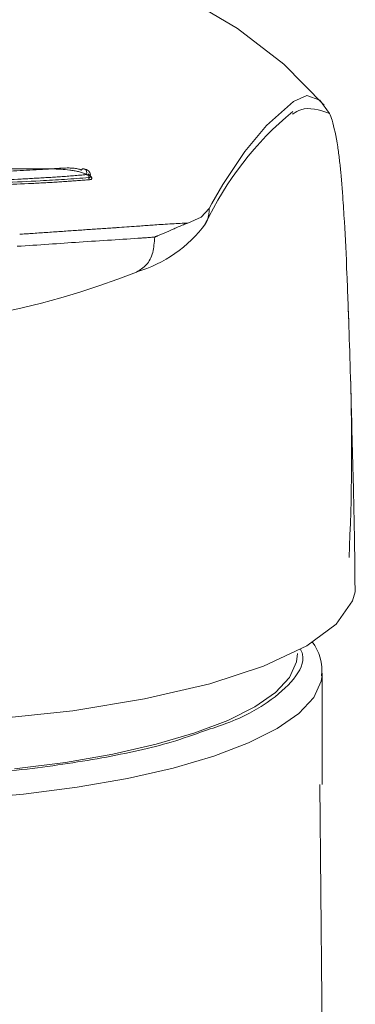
# Model space of a CAD drawing. Header units: millimetres. Extents: x 220.465 to 220.728, y 142.8 to 143.061.
# Tile 3 of 5: x 220.501 to 220.518, y 142.85 to 142.9. Entities that reach past the tile are written whole.
import ezdxf

# ---------------------------------------------------------------- set-up
doc = ezdxf.new("R2010")
doc.units = ezdxf.units.MM
doc.layers.add('SANINDUSA', color=3, linetype='Continuous')

msp = doc.modelspace()

# ---------------------------------------------------------------- linework, layer by layer
at = {"layer": 'SANINDUSA', "linetype": 'Continuous', "lineweight": 15}
for p, q in [((220.5046372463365, 142.8922887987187), (220.5046372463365, 142.8923755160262)), ((220.5178364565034, 142.8851140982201), (220.5178090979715, 142.8858996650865)), ((220.518176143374, 142.8713795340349), (220.5181616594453, 142.8712454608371)), ((220.5164854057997, 142.8670143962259), (220.5164878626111, 142.8671090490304)), ((220.5164878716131, 142.8614548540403), (220.5164878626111, 142.8671090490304))]:
    msp.add_line(p, q, dxfattribs=at)
at = {"layer": 'SANINDUSA', "linetype": 'Continuous', "lineweight": 15, "flags": 128}
for points in [[(220.5165954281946, 142.8959718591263), (220.5145481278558, 142.8980500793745), (220.5121975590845, 142.899862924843), (220.5096327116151, 142.9013855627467), (220.5056341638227, 142.9031233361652), (220.5017882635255, 142.9042669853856), (220.4983755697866, 142.9049373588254), (220.4955450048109, 142.9052724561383), (220.4903315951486, 142.9053760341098), (220.4866661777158, 142.9050507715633), (220.4828968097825, 142.9043737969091), (220.479108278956, 142.9033117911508), (220.4761347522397, 142.9021565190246), (220.4731723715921, 142.9006293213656), (220.4703806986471, 142.8987028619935), (220.4681143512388, 142.8966104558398)], [(220.5107511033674, 142.8907137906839), (220.5108902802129, 142.8909712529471), (220.5114468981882, 142.8919443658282), (220.5125590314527, 142.8936181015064), (220.5136696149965, 142.8949380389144), (220.5150294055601, 142.8961458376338), (220.5157105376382, 142.8964608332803), (220.5163690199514, 142.8962214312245), (220.5168639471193, 142.8955521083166), (220.5168639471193, 142.8955520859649)], [(220.5096684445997, 142.8899744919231), (220.5103406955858, 142.8902838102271), (220.5107511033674, 142.8907138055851)], [(220.4676273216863, 142.870260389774), (220.4686090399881, 142.8692034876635), (220.4703337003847, 142.8681371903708), (220.4727516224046, 142.8671376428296), (220.4756578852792, 142.8662892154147), (220.4791373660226, 142.8655669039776), (220.4828979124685, 142.865031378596), (220.4870479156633, 142.8646671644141), (220.4912452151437, 142.8645046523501), (220.4956051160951, 142.8645398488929), (220.4997568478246, 142.8647695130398), (220.5038244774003, 142.8652001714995), (220.5074659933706, 142.8657955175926), (220.5107869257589, 142.8665727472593), (220.5135077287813, 142.8674663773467), (220.5157077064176, 142.8685023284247), (220.5172046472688, 142.8695956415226), (220.5180372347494, 142.8707761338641), (220.5181616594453, 142.8712454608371)], [(220.5152374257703, 142.8681092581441), (220.5151929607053, 142.8676765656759), (220.5148348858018, 142.866895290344), (220.5141243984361, 142.8661325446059), (220.513072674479, 142.8654003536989), (220.5116963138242, 142.8647102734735), (220.5100170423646, 142.8640731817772), (220.5080612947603, 142.8634991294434), (220.5058599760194, 142.8629971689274), (220.503447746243, 142.8625752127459), (220.5008626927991, 142.8622399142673)], [(220.492487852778, 142.8604937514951), (220.4954958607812, 142.8605459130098), (220.4984564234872, 142.8607015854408), (220.5013228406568, 142.8609583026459), (220.5040499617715, 142.8613120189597), (220.5065947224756, 142.8617571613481), (220.5089169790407, 142.8622867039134), (220.5109801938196, 142.8628923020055), (220.5127517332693, 142.8635643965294), (220.514203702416, 142.8642923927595), (220.5153132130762, 142.8650648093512), (220.5160627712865, 142.8658694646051), (220.5164405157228, 142.8666936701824), (220.5164853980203, 142.8670143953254)], [(220.5170705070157, 142.8054550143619), (220.5170171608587, 142.8085944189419), (220.5169489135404, 142.8128239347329), (220.5168680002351, 142.8181496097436), (220.5167771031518, 142.8245782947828), (220.5166793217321, 142.8321171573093), (220.5165782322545, 142.8407731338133), (220.5164776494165, 142.8505523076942), (220.5163815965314, 142.8614592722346)]]:
    msp.add_lwpolyline(points, dxfattribs=at)
at = {"layer": 'SANINDUSA', "linetype": 'Continuous', "lineweight": 15}
for centre, radius, start, end in [((220.5253996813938, 142.8829811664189), 0.01638425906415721, 129.4143527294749, 154.9575839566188), ((220.5043769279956, 142.8923931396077), 0.0003406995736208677, 5.314707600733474, 86.20405792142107), ((220.5051219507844, 142.8940092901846), 0.006799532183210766, 286.644277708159, 323.1709153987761), ((220.4915335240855, 142.9267920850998), 0.04225715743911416, 247.7771744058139, 291.5544025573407), ((220.4038339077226, 142.8784531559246), 0.1141540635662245, 357.2515963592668, 1.885559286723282), ((220.5142004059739, 142.867276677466), 0.00227683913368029, 352.235519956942, 38.67929988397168)]:
    msp.add_arc(centre, radius, start, end, dxfattribs=at)
for points, knots in [([(220.5150177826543, 142.895535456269), (220.5151445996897, 142.8956122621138), (220.5156838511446, 142.8959388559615), (220.5163525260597, 142.895719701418), (220.5168639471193, 142.8955520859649)], [0, 0, 0, 0, 0.2351723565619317, 1, 1, 1, 1]), ([(220.5168639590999, 142.8955520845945), (220.5169087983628, 142.8954498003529), (220.5170660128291, 142.8950215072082), (220.5172142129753, 142.8943187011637), (220.5173259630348, 142.8935367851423), (220.5173693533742, 142.8931957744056), (220.5174036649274, 142.8928946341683), (220.5174300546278, 142.8926421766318), (220.517448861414, 142.8924527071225), (220.5174671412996, 142.892246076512), (220.5174843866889, 142.8920395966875), (220.5175014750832, 142.8918266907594), (220.5175198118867, 142.8915877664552), (220.5175467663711, 142.8912191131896), (220.5175814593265, 142.8907041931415), (220.5176557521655, 142.8894798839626), (220.517731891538, 142.8879087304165), (220.5178486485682, 142.8849183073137), (220.5179229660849, 142.8824747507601), (220.5180005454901, 142.8796377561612), (220.5180520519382, 142.8776694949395), (220.5181262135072, 142.8746646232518), (220.5181566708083, 142.8723897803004), (220.5181616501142, 142.8712454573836)], [0, 0, 0, 0, 0.02653171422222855, 0.09764282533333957, 0.1109761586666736, 0.1243094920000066, 0.1376428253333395, 0.1443094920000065, 0.1509761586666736, 0.1565317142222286, 0.1620872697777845, 0.1676428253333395, 0.1731983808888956, 0.1803245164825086, 0.1949986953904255, 0.2096728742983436, 0.2620872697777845, 0.2879351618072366, 0.3661974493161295, 0.3731983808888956, 0.4054126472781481, 0.4444597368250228, 0.4843094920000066, 0.4843094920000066, 0.4843094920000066, 0.4843094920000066]), ([(220.5045171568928, 142.8924378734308), (220.5044086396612, 142.8924284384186), (220.5041930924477, 142.8924096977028), (220.5038634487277, 142.892383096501), (220.5035325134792, 142.8923577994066), (220.5032000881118, 142.8923338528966), (220.5028667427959, 142.8923111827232), (220.5025328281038, 142.8922897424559), (220.5021987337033, 142.8922694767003), (220.5018648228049, 142.8922503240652), (220.5015314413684, 142.8922322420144), (220.5008477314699, 142.8921970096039), (220.4998156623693, 142.8921521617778), (220.4983023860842, 142.8921027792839), (220.4966702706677, 142.8920614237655), (220.49489652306, 142.8920296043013), (220.4930871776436, 142.8920118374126), (220.49125499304, 142.8920120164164), (220.4894240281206, 142.8920322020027), (220.4876224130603, 142.8920701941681), (220.4858679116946, 142.8921216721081), (220.4842917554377, 142.8921799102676), (220.4828642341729, 142.8922429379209), (220.4818207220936, 142.8922998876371), (220.4810120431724, 142.892351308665), (220.4804392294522, 142.8923907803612), (220.4798684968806, 142.8924336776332), (220.4793022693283, 142.8924802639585), (220.4787406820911, 142.8925305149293), (220.4783798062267, 142.8925668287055), (220.4781973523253, 142.8925851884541)], [0, 0, 0, 0, 0.01521173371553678, 0.03021498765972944, 0.04500985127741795, 0.05959641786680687, 0.07397478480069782, 0.0881450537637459, 0.1021073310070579, 0.1158617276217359, 0.1294083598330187, 0.1427473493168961, 0.1981486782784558, 0.2497678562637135, 0.312370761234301, 0.3748322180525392, 0.4366093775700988, 0.4997089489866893, 0.5630774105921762, 0.6250914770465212, 0.6873422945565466, 0.7497269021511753, 0.7981143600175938, 0.8500711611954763, 0.8736018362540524, 0.8977147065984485, 0.9224103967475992, 0.9476894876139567, 0.9735525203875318, 1, 1, 1, 1]), ([(220.4799265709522, 142.892859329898), (220.4800410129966, 142.8928507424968), (220.4802697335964, 142.8928335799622), (220.4806206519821, 142.8928088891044), (220.4809769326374, 142.8927850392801), (220.4813392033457, 142.8927621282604), (220.4817073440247, 142.8927401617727), (220.482081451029, 142.892719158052), (220.4827748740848, 142.8926826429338), (220.4838162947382, 142.8926353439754), (220.4852347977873, 142.8925816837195), (220.4866999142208, 142.8925335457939), (220.4881993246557, 142.8924937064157), (220.4897219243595, 142.8924639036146), (220.4912551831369, 142.892448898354), (220.4927909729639, 142.8924467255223), (220.4943213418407, 142.8924594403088), (220.4958335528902, 142.8924824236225), (220.4973163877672, 142.8925140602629), (220.4987573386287, 142.8925517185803), (220.4999188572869, 142.8925905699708), (220.5008175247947, 142.892627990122), (220.5014768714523, 142.8926594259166), (220.5021205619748, 142.8926937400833), (220.5025345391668, 142.8927189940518), (220.5027416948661, 142.8927316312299)], [0, 0, 0, 0, 0.01787641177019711, 0.03572728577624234, 0.05356494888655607, 0.07140156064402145, 0.08924908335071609, 0.1071192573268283, 0.1250239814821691, 0.187272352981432, 0.2500179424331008, 0.3123735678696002, 0.3750100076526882, 0.4377279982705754, 0.5000030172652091, 0.5622758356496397, 0.6249958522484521, 0.6876302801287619, 0.7499879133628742, 0.8127314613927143, 0.8749818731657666, 0.9062895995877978, 0.9375192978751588, 0.9687344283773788, 0.9999999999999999, 0.9999999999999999, 0.9999999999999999, 0.9999999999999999]), ([(220.4799265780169, 142.892859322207), (220.4802560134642, 142.8928559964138), (220.4805903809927, 142.8928526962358), (220.4809296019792, 142.8928494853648), (220.4814483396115, 142.8928445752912), (220.4819784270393, 142.8928399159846), (220.4825198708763, 142.8928359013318), (220.4830613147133, 142.8928318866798), (220.4836141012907, 142.8928286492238), (220.4841786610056, 142.8928254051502), (220.4844609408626, 142.8928237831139), (220.4847461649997, 142.8928221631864), (220.4850344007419, 142.8928204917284), (220.485322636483, 142.8928188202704), (220.4856143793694, 142.8928170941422), (220.4859065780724, 142.8928153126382), (220.4864909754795, 142.8928117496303), (220.4870793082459, 142.8928079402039), (220.487671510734, 142.8928040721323), (220.4882637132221, 142.8928002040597), (220.488859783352, 142.8927963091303), (220.4894597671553, 142.8927925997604), (220.4897597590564, 142.8927907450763), (220.490060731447, 142.892788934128), (220.4903627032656, 142.8927871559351), (220.4906646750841, 142.8927853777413), (220.4909677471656, 142.8927835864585), (220.4912715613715, 142.8927818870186), (220.491423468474, 142.892781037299), (220.4915758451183, 142.8927802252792), (220.491728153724, 142.8927794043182), (220.4918804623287, 142.8927785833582), (220.4920324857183, 142.8927777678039), (220.4921842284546, 142.8927769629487), (220.4924877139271, 142.8927753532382), (220.4927900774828, 142.8927737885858), (220.4930913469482, 142.8927722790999), (220.4936938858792, 142.8927692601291), (220.4942920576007, 142.8927664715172), (220.4948859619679, 142.8927636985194), (220.495479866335, 142.8927609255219), (220.4960695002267, 142.8927581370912), (220.496654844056, 142.8927551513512), (220.4972401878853, 142.8927521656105), (220.4978212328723, 142.8927489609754), (220.4983978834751, 142.8927458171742), (220.4985420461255, 142.8927450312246), (220.4986860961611, 142.8927442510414), (220.4988292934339, 142.8927434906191), (220.4989724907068, 142.8927427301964), (220.4991149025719, 142.8927419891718), (220.4992565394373, 142.8927412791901), (220.4995398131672, 142.8927398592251), (220.4998199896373, 142.8927385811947), (220.5000971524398, 142.892737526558), (220.5006514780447, 142.8927354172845), (220.5011937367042, 142.8927340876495), (220.5017241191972, 142.8927331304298), (220.5020683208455, 142.8927325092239), (220.5024075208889, 142.8927320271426), (220.5027416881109, 142.8927316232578)], [0.0841290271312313, 0.0841290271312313, 0.0841290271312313, 0.0841290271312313, 0.1250000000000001, 0.1250000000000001, 0.1250000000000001, 0.1874999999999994, 0.1874999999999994, 0.1874999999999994, 0.2499999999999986, 0.2499999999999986, 0.2499999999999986, 0.28125, 0.28125, 0.28125, 0.3124999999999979, 0.3124999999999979, 0.3124999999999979, 0.3750000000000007, 0.3750000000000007, 0.3750000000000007, 0.4374999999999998, 0.4374999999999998, 0.4374999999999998, 0.4687500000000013, 0.4687500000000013, 0.4687500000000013, 0.4999999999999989, 0.4999999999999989, 0.4999999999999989, 0.5156249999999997, 0.5156249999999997, 0.5156249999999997, 0.5312500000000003, 0.5312500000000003, 0.5312500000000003, 0.5624999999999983, 0.5624999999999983, 0.5624999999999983, 0.625000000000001, 0.625000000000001, 0.625000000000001, 0.6875000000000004, 0.6875000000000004, 0.6875000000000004, 0.7499999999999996, 0.7499999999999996, 0.7499999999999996, 0.7656250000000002, 0.7656250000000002, 0.7656250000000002, 0.781250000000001, 0.781250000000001, 0.781250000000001, 0.8124999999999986, 0.8124999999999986, 0.8124999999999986, 0.8749999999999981, 0.8749999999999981, 0.8749999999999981, 0.9155605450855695, 0.9155605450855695, 0.9155605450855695, 0.9155605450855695]), ([(220.5027416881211, 142.8927316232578), (220.5027626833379, 142.892733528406), (220.5028423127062, 142.8927407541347), (220.5029791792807, 142.8927523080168), (220.5031658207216, 142.892764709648), (220.503354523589, 142.8927735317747), (220.5035474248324, 142.8927772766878), (220.5037223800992, 142.8927747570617), (220.5038793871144, 142.8927650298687), (220.5040085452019, 142.8927492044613), (220.5041103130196, 142.8927270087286), (220.5041879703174, 142.8927023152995), (220.504225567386, 142.8926764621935), (220.5042418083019, 142.8926652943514)], [0, 0, 0, 0, 0.03734360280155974, 0.1416345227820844, 0.2477521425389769, 0.3794745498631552, 0.4952174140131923, 0.6180108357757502, 0.7250864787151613, 0.8165774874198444, 0.8926659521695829, 0.9536345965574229, 1, 1, 1, 1]), ([(220.5027416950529, 142.8927316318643), (220.5027814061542, 142.8927305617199), (220.5028205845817, 142.8927292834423), (220.5028598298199, 142.8927278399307), (220.502899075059, 142.8927263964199), (220.502938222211, 142.8927247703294), (220.502977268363, 142.892722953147), (220.5030553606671, 142.8927193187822), (220.503133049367, 142.8927149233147), (220.5032102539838, 142.892709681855), (220.5033646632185, 142.8926991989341), (220.5035172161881, 142.8926854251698), (220.503667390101, 142.8926668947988), (220.5037424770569, 142.8926576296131), (220.5038169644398, 142.8926471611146), (220.5038907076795, 142.8926350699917), (220.5039644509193, 142.8926229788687), (220.5040374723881, 142.8926092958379), (220.5041094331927, 142.8925931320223), (220.5041813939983, 142.8925769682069), (220.5042522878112, 142.8925585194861), (220.5043211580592, 142.8925351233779), (220.5043555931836, 142.8925234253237), (220.5043895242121, 142.8925104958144), (220.5044225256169, 142.8924951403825), (220.5044390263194, 142.8924874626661), (220.5044552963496, 142.8924791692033), (220.5044711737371, 142.8924698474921), (220.5044870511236, 142.8924605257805), (220.5045025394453, 142.8924502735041), (220.5045171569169, 142.8924378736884)], [0, 0, 0, 0, 0.06250000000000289, 0.06250000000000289, 0.06250000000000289, 0.1250000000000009, 0.1250000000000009, 0.1250000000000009, 0.2500000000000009, 0.2500000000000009, 0.2500000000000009, 0.5000000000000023, 0.5000000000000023, 0.5000000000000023, 0.6250000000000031, 0.6250000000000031, 0.6250000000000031, 0.7500000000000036, 0.7500000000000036, 0.7500000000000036, 0.8750000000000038, 0.8750000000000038, 0.8750000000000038, 0.9375000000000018, 0.9375000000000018, 0.9375000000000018, 0.9687500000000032, 0.9687500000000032, 0.9687500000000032, 1, 1, 1, 1]), ([(220.5042417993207, 142.892665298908), (220.5042584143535, 142.8926819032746), (220.5042916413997, 142.8927151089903), (220.5043499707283, 142.8927373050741), (220.5044073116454, 142.8927356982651), (220.5044588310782, 142.8927088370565), (220.5044991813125, 142.8926598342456), (220.5045239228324, 142.8925936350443), (220.5045321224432, 142.8925164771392), (220.5045221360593, 142.8924640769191), (220.5045171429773, 142.8924378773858)], [0, 0, 0, 0, 0.1250046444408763, 0.2499865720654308, 0.3749858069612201, 0.5000058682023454, 0.6250035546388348, 0.7500111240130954, 0.8750083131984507, 1, 1, 1, 1]), ([(220.5046767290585, 142.8921808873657), (220.5045759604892, 142.8921726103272), (220.5043747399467, 142.8921560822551), (220.5040656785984, 142.8921325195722), (220.5037519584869, 142.8921098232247), (220.5034329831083, 142.892088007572), (220.5031088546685, 142.8920669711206), (220.5027794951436, 142.8920467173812), (220.5024448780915, 142.8920272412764), (220.50210495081, 142.8920085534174), (220.5013604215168, 142.8919698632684), (220.5001703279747, 142.8919187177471), (220.4984837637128, 142.8918661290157), (220.4967264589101, 142.8918211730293), (220.4949207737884, 142.8917857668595), (220.493084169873, 142.8917645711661), (220.491235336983, 142.8917637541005), (220.4893878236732, 142.8917855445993), (220.4875591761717, 142.8918276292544), (220.4857759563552, 142.8918832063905), (220.4840493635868, 142.8919475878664), (220.4823961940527, 142.8920189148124), (220.4811416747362, 142.8920886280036), (220.4802461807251, 142.8921479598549), (220.4796670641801, 142.8921897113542), (220.4791060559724, 142.8922338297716), (220.4785610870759, 142.8922801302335), (220.4782139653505, 142.8923133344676), (220.4780399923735, 142.8923299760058)], [0, 0, 0, 0, 0.01405615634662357, 0.02806815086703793, 0.04204470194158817, 0.05599445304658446, 0.06992603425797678, 0.08384830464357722, 0.09777008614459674, 0.1117000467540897, 0.1256466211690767, 0.1880188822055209, 0.250605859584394, 0.3128904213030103, 0.3756885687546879, 0.4380697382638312, 0.5002754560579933, 0.5629023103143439, 0.6255228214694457, 0.6880034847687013, 0.7499777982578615, 0.8126572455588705, 0.8751288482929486, 0.9000646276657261, 0.9249697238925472, 0.9498938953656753, 0.9748874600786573, 1, 1, 1, 1]), ([(220.4780818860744, 142.8924374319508), (220.478186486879, 142.8924274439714), (220.4783935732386, 142.8924076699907), (220.4787101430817, 142.8923795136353), (220.4790263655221, 142.8923527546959), (220.4793423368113, 142.8923273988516), (220.4796573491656, 142.8923033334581), (220.4799709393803, 142.8922804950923), (220.4805936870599, 142.8922369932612), (220.4815348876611, 142.8921791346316), (220.4828107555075, 142.8921151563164), (220.4842162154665, 142.8920558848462), (220.485793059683, 142.8919972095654), (220.4881628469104, 142.8919230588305), (220.4906366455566, 142.8918766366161), (220.4930938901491, 142.8918787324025), (220.4949267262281, 142.8919002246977), (220.496712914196, 142.8919353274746), (220.4985164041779, 142.8919813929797), (220.5003536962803, 142.8920386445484), (220.5017777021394, 142.8921022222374), (220.5027939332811, 142.8921594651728), (220.5034110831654, 142.8921978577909), (220.5040317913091, 142.8922405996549), (220.5044330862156, 142.8922725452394), (220.504637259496, 142.8922887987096)], [0, 0, 0, 0, 0.01520971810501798, 0.03011186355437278, 0.04470652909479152, 0.05899381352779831, 0.07297382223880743, 0.08664666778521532, 0.1000124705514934, 0.1530968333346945, 0.2031121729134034, 0.2500662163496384, 0.3118642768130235, 0.3745601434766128, 0.4996722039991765, 0.5633040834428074, 0.6242757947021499, 0.6873104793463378, 0.7493975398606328, 0.8175261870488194, 0.8923218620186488, 0.9177720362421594, 0.9442012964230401, 0.971610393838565, 1, 1, 1, 1]), ([(220.5046372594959, 142.89237551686), (220.5046365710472, 142.8923791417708), (220.5046349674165, 142.8923875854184), (220.5046262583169, 142.8923970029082), (220.5046138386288, 142.8924062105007), (220.5045964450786, 142.8924148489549), (220.5045743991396, 142.8924231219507), (220.5045475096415, 142.8924310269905), (220.5045277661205, 142.8924354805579), (220.504517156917, 142.8924378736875)], [0, 0, 0, 0, 0.06137306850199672, 0.1429587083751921, 0.2517802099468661, 0.3907922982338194, 0.5613881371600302, 0.7643114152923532, 1, 1, 1, 1]), ([(220.504637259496, 142.8922887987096), (220.5046480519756, 142.8922894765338), (220.5046695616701, 142.8922908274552), (220.5046934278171, 142.8922995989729), (220.5047096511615, 142.8923128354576), (220.5047171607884, 142.8923306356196), (220.5047150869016, 142.8923606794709), (220.5046855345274, 142.8924150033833), (220.5046271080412, 142.8924597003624), (220.5045940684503, 142.892484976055)], [0, 0, 0, 0, 0.09895615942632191, 0.1972222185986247, 0.2954815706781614, 0.3944177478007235, 0.4947004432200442, 0.7142581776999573, 1, 1, 1, 1]), ([(220.5046160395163, 142.8924207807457), (220.5046307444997, 142.8924126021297), (220.5046599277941, 142.8923963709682), (220.5046977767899, 142.8923705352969), (220.5047354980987, 142.8923399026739), (220.5047682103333, 142.8923047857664), (220.5047872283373, 142.8922675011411), (220.5047882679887, 142.8922343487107), (220.5047689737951, 142.8922079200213), (220.5047328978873, 142.8921884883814), (220.504695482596, 142.8921834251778), (220.5046767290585, 142.8921808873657)], [0, 0, 0, 0, 0.08405410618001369, 0.1668125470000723, 0.2500411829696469, 0.3759328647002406, 0.5003879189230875, 0.6257338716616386, 0.7502363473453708, 0.874811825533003, 1, 1, 1, 1]), ([(220.5046372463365, 142.8922887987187), (220.5046369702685, 142.8922768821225), (220.504636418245, 142.8922530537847), (220.5046459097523, 142.8922211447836), (220.5046597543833, 142.8921963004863), (220.5046710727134, 142.8921860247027), (220.5046767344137, 142.8921808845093)], [0, 0, 0, 0, 0.2797769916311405, 0.559440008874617, 0.7796213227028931, 0.9999999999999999, 0.9999999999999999, 0.9999999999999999, 0.9999999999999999]), ([(220.5047144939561, 142.8924247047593), (220.5047147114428, 142.8924222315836), (220.5047153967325, 142.8924144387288), (220.5047021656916, 142.8924016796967), (220.5046768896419, 142.8923872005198), (220.5046504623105, 142.892379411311), (220.5046372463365, 142.8923755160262)], [0, 0, 0, 0, 0.1341781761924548, 0.4227888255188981, 0.7113439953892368, 1, 1, 1, 1]), ([(220.5107511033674, 142.8907137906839), (220.5107416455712, 142.8905177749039), (220.5107282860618, 142.890240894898), (220.5105839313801, 142.8900123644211), (220.5105417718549, 142.8899456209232)], [0, 0, 0, 0, 0.707944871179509, 0.9999999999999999, 0.9999999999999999, 0.9999999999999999, 0.9999999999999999]), ([(220.5017111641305, 142.8894478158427), (220.5018377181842, 142.8894561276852), (220.5020907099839, 142.8894727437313), (220.5024652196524, 142.8894982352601), (220.5028358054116, 142.8895238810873), (220.5032021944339, 142.8895495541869), (220.5035643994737, 142.8895750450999), (220.5039228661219, 142.8896002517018), (220.5041580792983, 142.8896166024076), (220.5042757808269, 142.8896247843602)], [0, 0, 0, 0, 0.1429009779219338, 0.2856706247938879, 0.428376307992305, 0.5710882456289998, 0.7138791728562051, 0.8568240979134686, 1, 1, 1, 1]), ([(220.5042757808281, 142.889624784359), (220.5043942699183, 142.8896329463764), (220.5046314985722, 142.8896492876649), (220.5049816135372, 142.8896727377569), (220.5053278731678, 142.8896956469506), (220.5056703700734, 142.8897181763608), (220.5058946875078, 142.8897330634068), (220.5060070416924, 142.8897405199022)], [0, 0, 0, 0, 0.1989736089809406, 0.3983678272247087, 0.5982753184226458, 0.7987876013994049, 0.9999999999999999, 0.9999999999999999, 0.9999999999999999, 0.9999999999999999]), ([(220.5072304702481, 142.8898265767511), (220.5071715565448, 142.8898221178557), (220.5071123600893, 142.8898176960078), (220.5070528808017, 142.889813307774), (220.5067284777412, 142.8897893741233), (220.5063956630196, 142.8897664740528), (220.5060543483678, 142.8897436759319), (220.5060385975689, 142.8897426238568), (220.5060228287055, 142.8897415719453), (220.5060070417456, 142.8897405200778)], [0.8735578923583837, 0.8735578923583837, 0.8735578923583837, 0.8735578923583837, 0.8792875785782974, 0.8792875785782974, 0.8792875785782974, 0.9105375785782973, 0.9105375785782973, 0.9105375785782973, 0.911979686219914, 0.911979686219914, 0.911979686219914, 0.911979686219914]), ([(220.5096684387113, 142.8899744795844), (220.5096331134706, 142.8899626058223), (220.5095603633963, 142.8899381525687), (220.5094419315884, 142.8898932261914), (220.5093002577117, 142.8898361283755), (220.5091253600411, 142.8897611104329), (220.5088516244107, 142.889640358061), (220.508564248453, 142.8895121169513), (220.5082948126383, 142.8893982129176), (220.5081608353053, 142.8893431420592), (220.508080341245, 142.8893109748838), (220.5080412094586, 142.8892949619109), (220.5080159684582, 142.8892845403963), (220.5079981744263, 142.8892754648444), (220.5079867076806, 142.8892708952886), (220.5079822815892, 142.8892658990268), (220.5079810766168, 142.8892645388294)], [0, 0, 0, 0, 0.07869097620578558, 0.1620590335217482, 0.2500814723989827, 0.3663288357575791, 0.5001588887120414, 0.7501688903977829, 0.8502027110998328, 0.9252061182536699, 0.9552818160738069, 0.9712763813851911, 0.9837181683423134, 0.9926145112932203, 0.9979893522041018, 1, 1, 1, 1]), ([(220.5088582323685, 142.8899384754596), (220.5087081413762, 142.8899296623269), (220.5084196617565, 142.8899127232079), (220.5081252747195, 142.8898923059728), (220.5079840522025, 142.8898825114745)], [0, 0, 0, 0, 0.5202828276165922, 1, 1, 1, 1]), ([(220.5011222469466, 142.8894106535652), (220.501221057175, 142.8894167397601), (220.5014184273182, 142.8894288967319), (220.501613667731, 142.8894415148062), (220.5017111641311, 142.889447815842)], [0, 0, 0, 0, 0.5006341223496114, 1, 1, 1, 1]), ([(220.5079810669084, 142.8892645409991), (220.5079614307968, 142.8889940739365), (220.5079213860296, 142.8884424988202), (220.5075942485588, 142.8878061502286), (220.5072355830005, 142.8875951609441), (220.5070577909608, 142.8874905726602)], [0, 0, 0, 0, 0.3266928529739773, 0.6662387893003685, 1, 1, 1, 1]), ([(220.507416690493, 142.8892229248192), (220.5075122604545, 142.8892297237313), (220.5076070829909, 142.8892365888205), (220.5077952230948, 142.8892504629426), (220.507889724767, 142.8892581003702), (220.5079810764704, 142.8892645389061)], [0, 0, 0, 0, 0.5, 0.5, 1, 1, 1, 1]), ([(220.5009874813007, 142.8887964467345), (220.501531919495, 142.8888296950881), (220.5020681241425, 142.8888656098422), (220.5031235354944, 142.8889381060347), (220.5036411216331, 142.8889745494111), (220.5041407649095, 142.889008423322)], [0, 0, 0, 0, 0.5, 0.5, 1, 1, 1, 1]), ([(220.5105136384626, 142.864179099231), (220.510901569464, 142.8643040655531), (220.5122362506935, 142.8647340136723), (220.5138393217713, 142.8656243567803), (220.5151425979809, 142.8668061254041), (220.5156424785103, 142.8677438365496), (220.515425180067, 142.8682572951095), (220.5153856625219, 142.8683506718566)], [0, 0, 0, 0, 0.1098009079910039, 0.3777713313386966, 0.6547212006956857, 0.937208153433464, 1, 1, 1, 1]), ([(220.492487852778, 142.8617306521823), (220.4939574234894, 142.8617532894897), (220.4969450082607, 142.8617993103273), (220.5013104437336, 142.8621712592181), (220.5053527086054, 142.8627710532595), (220.5085002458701, 142.8634531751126), (220.5099714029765, 142.8639835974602), (220.5105136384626, 142.864179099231)], [0, 0, 0, 0, 0.2115728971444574, 0.4301201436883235, 0.6515861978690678, 0.8715824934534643, 1, 1, 1, 1])]:
    msp.add_open_spline(points, degree=3, knots=knots, dxfattribs=at)
for points, degree in [([(220.5149849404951, 142.895518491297), (220.5150177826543, 142.895535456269)], 1), ([(220.5075599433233, 142.8898520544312), (220.50745111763, 142.8898434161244), (220.5073412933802, 142.8898349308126), (220.5072304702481, 142.8898265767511)], 3), ([(220.5076561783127, 142.8898590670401), (220.507624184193, 142.8898567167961), (220.5075921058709, 142.889854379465), (220.5075599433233, 142.8898520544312)], 3), ([(220.507823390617, 142.8898711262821), (220.5077678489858, 142.8898671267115), (220.5077121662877, 142.8898630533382), (220.5076561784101, 142.889859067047)], 3), ([(220.5079840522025, 142.8898825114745), (220.5079305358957, 142.8898788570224), (220.507876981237, 142.8898750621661), (220.5078233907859, 142.8898711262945)], 3), ([(220.5092835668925, 142.8899598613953), (220.5091425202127, 142.8899535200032), (220.509000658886, 142.8899464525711), (220.5088582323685, 142.8899384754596)], 3), ([(220.5096684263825, 142.8899744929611), (220.509540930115, 142.889970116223), (220.5094125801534, 142.889965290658), (220.5092835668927, 142.8899598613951)], 3), ([(220.5041407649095, 142.889008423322), (220.5052753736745, 142.889085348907), (220.5063300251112, 142.8891463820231), (220.5073088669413, 142.8892153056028)], 3), ([(220.5073088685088, 142.8892153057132), (220.5073449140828, 142.8892178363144), (220.5073808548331, 142.8892203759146), (220.507416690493, 142.8892229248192)], 3)]:
    msp.add_open_spline(points, degree=degree, dxfattribs=at)

doc.saveas('drawing.dxf')
